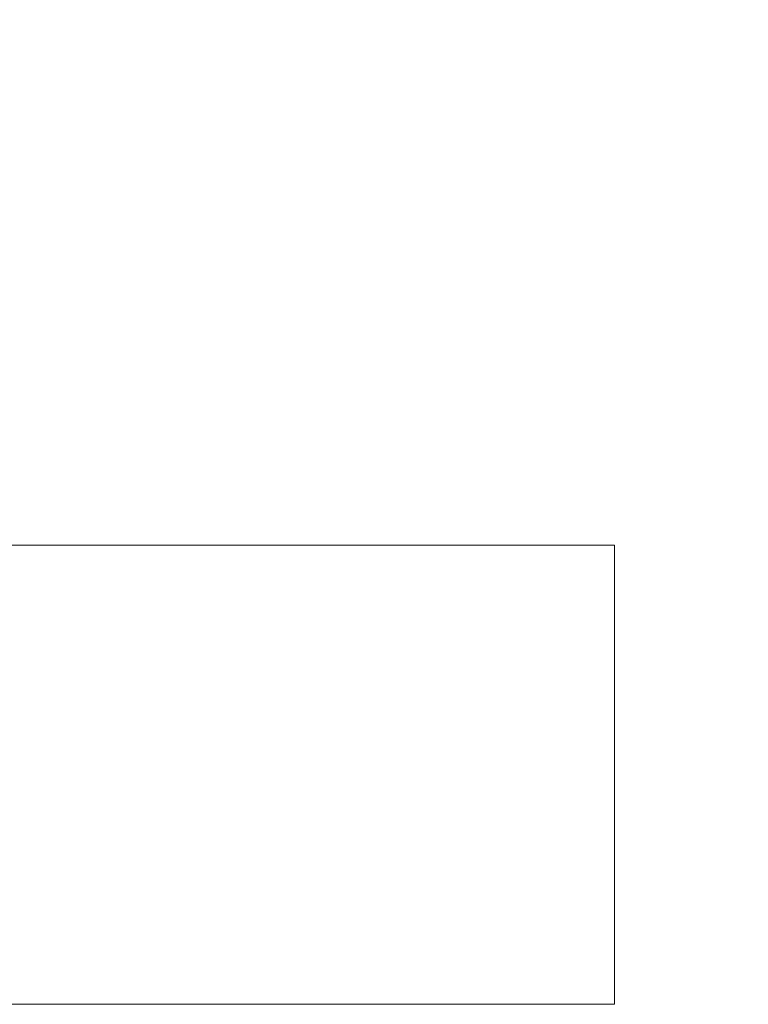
# Model space of a CAD drawing. Header units: metres. Extents: x -4 to 99, y -11 to 17.
# Tile 248 of 256: x 16.16 to 17.43, y 10.69 to 12.41. Entities that reach past the tile are written whole.
import ezdxf

# ---------------------------------------------------------------- set-up
doc = ezdxf.new("R2010")
doc.units = ezdxf.units.M
doc.header["$MEASUREMENT"] = 0
doc.linetypes.add('Wipeout_Contour', pattern=[1, 0, -1])
doc.layers.add('152 - Bemaßung_ Beschriftung.Ausbau', color=7, linetype='Continuous')
doc.layers.add('701 - Einrichtung.Möbel', color=7, linetype='Continuous')
doc.styles.add('ERSTELLTER_STIL_2', font='txt')
doc.dimstyles.new('ERSTELLTER_STIL__2', dxfattribs={"dimtxt": 0.1, "dimasz": 0.0532, "dimexe": 0.18, "dimexo": 0.0625, "dimgap": 0, "dimtad": 1, "dimtih": 1, "dimtoh": 1, "dimzin": 0, "dimdsep": 46, "dimtxsty": 'ERSTELLTER_STIL_2', "dimblk": 'ARROWHEAD_2', "dimblk1": 'ARROWHEAD_2', "dimblk2": 'ARROWHEAD_2', "dimcen": 0.09, "dimse1": 1, "dimse2": 1, "dimclrd": 7, "dimclre": 7, "dimclrt": 7, "dimazin": 0, "dimtfac": 1, "dimtdec": 4, "dimtmove": 0, "dimatfit": 3, "dimfxl": 1, "dimtolj": 1, "dimtzin": 0, "dimarcsym": 0})

# ---------------------------------------------------------------- blocks, each defined once
blk = doc.blocks.new('*D271')
at = {"layer": '152 - Bemaßung_ Beschriftung.Ausbau', "color": 7, "linetype": 'Continuous', "lineweight": 5}
for p, q in [((15, 15.3025), (15, 15.4075)), ((18.48, 15.3025), (18.48, 15.4075)), ((15.0202, 15.39), (14.9798, 15.32)), ((18.5002, 15.39), (18.4598, 15.32)), ((15, 15.355), (18.48, 15.355))]:
    blk.add_line(p, q, dxfattribs=at)
at = {"layer": '152 - Bemaßung_ Beschriftung.Ausbau', "color": 7, "lineweight": 5, "char_height": 0.1, "attachment_point": 7, "style": 'ERSTELLTER_STIL_2'}
for s, insert in [('\\A1;{\\pql;\\fArial|b0|i0|c0|p38;3,48}', (16.5311, 15.375)), ('\\A1;{\\pql;\\fArial|b0|i0|c0|p38;12}', (18.308, 15.375))]:
    blk.add_mtext(s, dxfattribs=dict(at, insert=insert))
blk = doc.blocks.new('ARROWHEAD_2')
at = {"color": 0, "linetype": 'Continuous', "lineweight": 0}
for p, q in [((-0.378, -0.655), (0.378, 0.655)), ((0, 0), (-1, 0))]:
    blk.add_line(p, q, dxfattribs=at)

msp = doc.modelspace()

# ---------------------------------------------------------------- wipeouts: each hides what was drawn before it
at = {"color": 254, "linetype": 'Wipeout_Contour', "lineweight": 0, "ltscale": 118.870959}
msp.add_wipeout([(15, 10.69), (17.2, 10.69), (17.2, 11.49), (15.8, 11.49), (15.8, 12.69), (15, 12.69)], dxfattribs=at).dxf.layer = '701 - Einrichtung.Möbel'

# ---------------------------------------------------------------- next in the draw order: linework, layer by layer
at = {"layer": '701 - Einrichtung.Möbel', "color": 7, "linetype": 'Continuous', "lineweight": 5, "flags": 128}
msp.add_lwpolyline([(15, 10.69), (15, 12.69), (15.8, 12.69), (15.8, 11.49), (17.2, 11.49), (17.2, 10.69)], close=True, dxfattribs=at)

# ---------------------------------------------------------------- next in the draw order: dimensions: what is measured, and where the dimension line sits
at = {"layer": '152 - Bemaßung_ Beschriftung.Ausbau', "color": 7, "linetype": 'Continuous', "lineweight": 5}
dim = msp.add_linear_dim(base=(18.48, 15.355), p1=(15, 10.75), p2=(18.48, 10.75), dimstyle='ERSTELLTER_STIL__2', dxfattribs=at)
dim.commit()
dim.dimension.update_dxf_attribs({"geometry": '*D271', "text_midpoint": (16.661, 15.425), "dimtype": 160})

doc.saveas('drawing.dxf')
